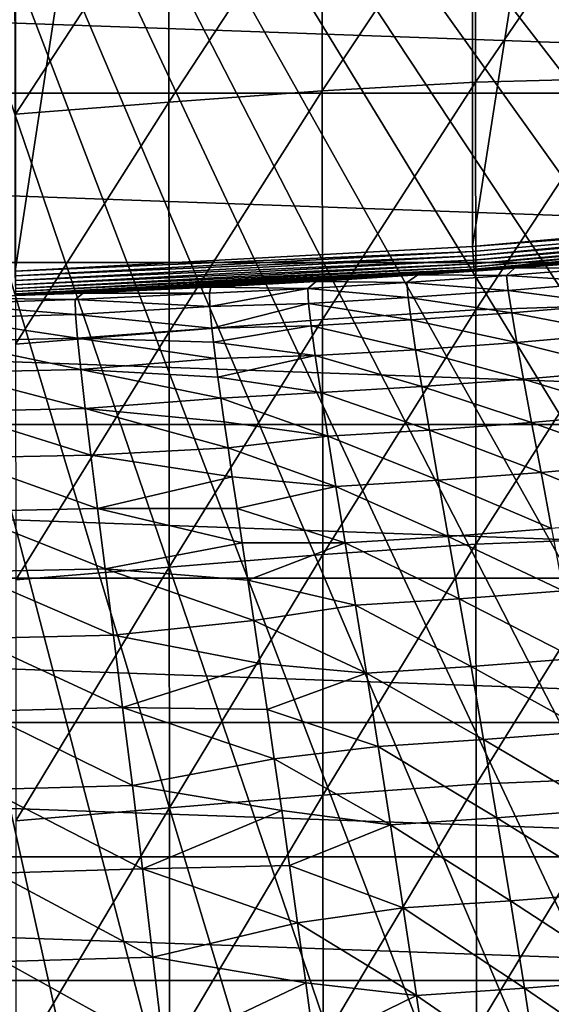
# Model space of a CAD drawing. Header units: metres. Extents: x -22 to 72, y -237 to 23.
# Tile 199 of 256: x 3.78 to 8.11, y -18.21 to -10.19. Entities that reach past the tile are written whole.
import ezdxf

# ---------------------------------------------------------------- set-up
doc = ezdxf.new("R2010")
doc.units = ezdxf.units.M
doc.layers.add('solid_509588_MEDIA_SW0001', color=7, linetype='CONTINUOUS')

msp = doc.modelspace()

# ---------------------------------------------------------------- linework, layer by layer
at = {"layer": 'solid_509588_MEDIA_SW0001'}
for points in [[(3.724981, 12.233763, 132.943756), (7.452687, 12.034698, 132.943756), (3.739895, -12.233231, 132.943756)], [(7.452687, 12.034698, 132.943756), (7.467566, -12.033637, 132.943756), (3.739895, -12.233231, 132.943756)], [(7.452687, 12.034698, 132.943756), (11.167549, 11.703291, 132.943756), (7.467566, -12.033637, 132.943756)], [(11.167549, 11.703291, 132.943756), (11.167549, -11.703291, 132.943756), (7.467566, -12.033637, 132.943756)], [(17.696192, -10.79983, 132.530869), (18.078817, -10.146324, 132.530869), (0, 0, 132.892746)], [(17.289955, -11.438926, 132.530869), (17.696192, -10.79983, 132.530869), (0, 0, 132.892746)], [(16.860647, -12.062758, 132.530869), (17.289955, -11.438926, 132.530869), (0, 0, 132.892746)], [(16.408842, -12.670496, 132.530869), (16.860647, -12.062758, 132.530869), (0, 0, 132.892746)], [(15.935143, -13.261327, 132.530869), (16.408842, -12.670496, 132.530869), (0, 0, 132.892746)], [(15.440181, -13.834463, 132.530869), (15.935143, -13.261327, 132.530869), (0, 0, 132.892746)], [(14.924617, -14.38914, 132.530869), (15.440181, -13.834463, 132.530869), (0, 0, 132.892746)], [(14.389139, -14.924617, 132.530869), (14.924617, -14.38914, 132.530869), (0, 0, 132.892746)], [(13.834463, -15.440181, 132.530869), (14.389139, -14.924617, 132.530869), (0, 0, 132.892746)], [(13.261327, -15.935143, 132.530869), (13.834463, -15.440181, 132.530869), (0, 0, 132.892746)], [(12.670495, -16.408842, 132.530869), (13.261327, -15.935143, 132.530869), (0, 0, 132.892746)], [(12.062758, -16.860647, 132.530869), (12.670495, -16.408842, 132.530869), (0, 0, 132.892746)], [(11.438926, -17.289955, 132.530869), (12.062758, -16.860647, 132.530869), (0, 0, 132.892746)], [(10.799829, -17.696192, 132.530869), (11.438926, -17.289955, 132.530869), (0, 0, 132.892746)], [(10.146324, -18.078817, 132.530869), (10.799829, -17.696192, 132.530869), (0, 0, 132.892746)], [(9.47928, -18.437321, 132.530869), (10.146324, -18.078817, 132.530869), (0, 0, 132.892746)], [(8.799587, -18.771223, 132.530869), (9.47928, -18.437321, 132.530869), (0, 0, 132.892746)], [(8.108154, -19.080078, 132.530869), (8.799587, -18.771223, 132.530869), (0, 0, 132.892746)], [(7.405901, -19.363476, 132.530869), (8.108154, -19.080078, 132.530869), (0, 0, 132.892746)], [(6.693768, -19.621035, 132.530869), (7.405901, -19.363476, 132.530869), (0, 0, 132.892746)], [(5.972702, -19.852415, 132.530869), (6.693768, -19.621035, 132.530869), (0, 0, 132.892746)], [(5.243667, -20.057306, 132.530869), (5.972702, -19.852415, 132.530869), (0, 0, 132.892746)], [(4.507635, -20.235434, 132.530869), (5.243667, -20.057306, 132.530869), (0, 0, 132.892746)], [(3.765589, -20.38656, 132.530869), (4.507635, -20.235434, 132.530869), (0, 0, 132.892746)], [(7.490392, -8.891963, 283.918427), (6.242532, -8.954754, 284.070068), (6.243972, -10.765094, 285.177795)], [(7.492286, -10.693715, 285.031677), (7.490392, -8.891963, 283.918427), (6.243972, -10.765094, 285.177795)], [(8.73559, -8.869314, 283.77475), (7.490392, -8.891963, 283.918427), (7.492286, -10.693715, 285.031677)], [(8.737646, -10.661523, 284.889648), (8.73559, -8.869314, 283.77475), (7.492286, -10.693715, 285.031677)], [(6.242532, -8.954754, 284.070068), (4.993229, -9.04051, 284.219055), (4.99411, -10.858285, 285.31897)], [(6.243972, -10.765094, 285.177795), (6.242532, -8.954754, 284.070068), (4.99411, -10.858285, 285.31897)], [(4.993229, -9.04051, 284.219055), (3.743584, -9.131458, 284.35321), (3.743965, -10.955307, 285.44455)], [(4.99411, -10.858285, 285.31897), (4.993229, -9.04051, 284.219055), (3.743965, -10.955307, 285.44455)], [(19.747696, -10.783265), (-19.747696, -10.783265), (-20.466829, -9.346505)], [(20.466829, -9.346505), (19.747696, -10.783265), (-20.466829, -9.346505)], [(8.737646, -10.661523, 284.889648), (7.492286, -10.693715, 285.031677), (7.494231, -12.549767, 286.062195)], [(8.739727, -12.509052, 285.922821), (8.737646, -10.661523, 284.889648), (7.494231, -12.549767, 286.062195)], [(7.492286, -10.693715, 285.031677), (6.243972, -10.765094, 285.177795), (6.245481, -12.628379, 286.201965)], [(7.494231, -12.549767, 286.062195), (7.492286, -10.693715, 285.031677), (6.245481, -12.628379, 286.201965)], [(18.928516, -12.163916), (-18.928516, -12.163916), (-19.747696, -10.783265)], [(19.747696, -10.783265), (18.928516, -12.163916), (-19.747696, -10.783265)], [(6.243972, -10.765094, 285.177795), (4.99411, -10.858285, 285.31897), (4.995066, -12.72751, 286.334534)], [(6.245481, -12.628379, 286.201965), (6.243972, -10.765094, 285.177795), (4.995066, -12.72751, 286.334534)], [(4.99411, -10.858285, 285.31897), (3.743965, -10.955307, 285.44455), (3.744414, -12.829172, 286.450958)], [(4.995066, -12.72751, 286.334534), (4.99411, -10.858285, 285.31897), (3.744414, -12.829172, 286.450958)], [(11.172292, -11.747541, 132.948761), (7.467566, -12.033637, 132.943756), (11.167549, -11.703291, 132.943756)], [(11.172292, -11.747541, 132.948761), (7.47056, -12.072513, 132.947601), (7.467566, -12.033637, 132.943756)], [(11.172292, -11.747541, 132.948761), (7.473233, -12.109936, 132.958969), (7.47056, -12.072513, 132.947601)], [(11.172292, -11.747541, 132.948761), (11.176801, -11.789614, 132.963577), (7.473233, -12.109936, 132.958969)], [(11.176801, -11.789614, 132.963577), (7.475697, -12.144425, 132.977463), (7.473233, -12.109936, 132.958969)], [(11.176801, -11.789614, 132.963577), (11.180844, -11.827349, 132.987442), (7.475697, -12.144425, 132.977463)], [(11.180844, -11.827349, 132.987442), (7.477857, -12.174656, 133.002335), (7.475697, -12.144425, 132.977463)], [(11.180844, -11.827349, 132.987442), (11.18422, -11.85885, 133.019165), (7.477857, -12.174656, 133.002335)], [(11.18422, -11.85885, 133.019165), (7.479629, -12.199465, 133.032639), (7.477857, -12.174656, 133.002335)], [(11.18422, -11.85885, 133.019165), (11.186759, -11.882536, 133.057129), (7.479629, -12.199465, 133.032639)], [(11.186759, -11.882536, 133.057129), (7.480946, -12.2179, 133.067215), (7.479629, -12.199465, 133.032639)], [(11.186759, -11.882536, 133.057129), (11.188333, -11.897216, 133.099472), (7.480946, -12.2179, 133.067215)], [(11.188333, -11.897216, 133.099472), (7.481757, -12.229253, 133.104736), (7.480946, -12.2179, 133.067215)], [(11.188333, -11.897216, 133.099472), (11.188862, -11.902152, 133.143753), (7.481757, -12.229253, 133.104736)], [(7.481757, -12.229253, 133.104736), (11.188862, -11.902152, 133.143753), (7.482031, -12.233086, 133.143753)], [(7.811562, -12.209023, 245.443756), (7.482031, -12.233086, 133.143753), (11.188862, -11.902152, 133.143753)], [(8.539557, -12.152166, 245.443756), (7.811562, -12.209023, 245.443756), (11.188862, -11.902152, 133.143753)], [(7.47056, -12.072513, 132.947601), (3.739895, -12.233231, 132.943756), (7.467566, -12.033637, 132.943756)], [(3.741385, -12.272238, 132.947601), (3.739895, -12.233231, 132.943756), (7.47056, -12.072513, 132.947601)], [(3.741385, -12.272238, 132.947601), (7.47056, -12.072513, 132.947601), (7.473233, -12.109936, 132.958969)], [(3.742723, -12.309732, 132.958969), (3.741385, -12.272238, 132.947601), (7.473233, -12.109936, 132.958969)], [(3.742723, -12.309732, 132.958969), (7.473233, -12.109936, 132.958969), (7.475697, -12.144425, 132.977463)], [(18.011908, -13.484106), (-18.011908, -13.484106), (-18.928516, -12.163916)], [(18.928516, -12.163916), (18.011908, -13.484106), (-18.928516, -12.163916)], [(3.743958, -12.344288, 132.977463), (3.742723, -12.309732, 132.958969), (7.475697, -12.144425, 132.977463)], [(3.743958, -12.344288, 132.977463), (7.475697, -12.144425, 132.977463), (7.477857, -12.174656, 133.002335)], [(3.745039, -12.374576, 133.002335), (3.743958, -12.344288, 132.977463), (7.477857, -12.174656, 133.002335)], [(3.745039, -12.374576, 133.002335), (7.477857, -12.174656, 133.002335), (7.479629, -12.199465, 133.032639)], [(8.57073, -12.20399, 246.432358), (7.811562, -12.209023, 245.443756), (8.539557, -12.152166, 245.443756)], [(3.745927, -12.399432, 133.032639), (3.745039, -12.374576, 133.002335), (7.479629, -12.199465, 133.032639)], [(3.745927, -12.399432, 133.032639), (7.479629, -12.199465, 133.032639), (7.480946, -12.2179, 133.067215)], [(3.746586, -12.417903, 133.067215), (3.745927, -12.399432, 133.032639), (7.480946, -12.2179, 133.067215)], [(3.746586, -12.417903, 133.067215), (7.480946, -12.2179, 133.067215), (7.481757, -12.229253, 133.104736)], [(3.746992, -12.429276, 133.104736), (3.746586, -12.417903, 133.067215), (7.481757, -12.229253, 133.104736)], [(3.746992, -12.429276, 133.104736), (7.481757, -12.229253, 133.104736), (7.482031, -12.233086, 133.143753)], [(3.746992, -12.429276, 133.104736), (7.482031, -12.233086, 133.143753), (3.747129, -12.433117, 133.143753)], [(4.294623, -12.412136, 245.443756), (3.747129, -12.433117, 133.143753), (7.482031, -12.233086, 133.143753)], [(5.334503, -12.364404, 245.443756), (4.294623, -12.412136, 245.443756), (7.482031, -12.233086, 133.143753)], [(6.193539, -12.317175, 245.443756), (5.334503, -12.364404, 245.443756), (7.482031, -12.233086, 133.143753)], [(7.021121, -12.264994, 245.443756), (6.193539, -12.317175, 245.443756), (7.482031, -12.233086, 133.143753)], [(6.933277, -12.32706, 246.408493), (6.193539, -12.317175, 245.443756), (7.021121, -12.264994, 245.443756)], [(6.933277, -12.32706, 246.408493), (7.021121, -12.264994, 245.443756), (7.74607, -12.270028, 246.419922)], [(6.933277, -12.32706, 246.408493), (7.74607, -12.270028, 246.419922), (7.759412, -12.390469, 247.399658)], [(7.811562, -12.209023, 245.443756), (7.021121, -12.264994, 245.443756), (7.482031, -12.233086, 133.143753)], [(7.74607, -12.270028, 246.419922), (7.021121, -12.264994, 245.443756), (7.811562, -12.209023, 245.443756)], [(7.74607, -12.270028, 246.419922), (7.811562, -12.209023, 245.443756), (8.57073, -12.20399, 246.432358)], [(7.74607, -12.270028, 246.419922), (8.57073, -12.20399, 246.432358), (8.587727, -12.322261, 247.425888)], [(7.759412, -12.390469, 247.399658), (7.74607, -12.270028, 246.419922), (8.587727, -12.322261, 247.425888)], [(6.125847, -12.376083, 246.398224), (5.334503, -12.364404, 245.443756), (6.193539, -12.317175, 245.443756)], [(6.125847, -12.376083, 246.398224), (6.193539, -12.317175, 245.443756), (6.933277, -12.32706, 246.408493)], [(6.125847, -12.376083, 246.398224), (6.933277, -12.32706, 246.408493), (6.942754, -12.448081, 247.375595)], [(6.942754, -12.448081, 247.375595), (6.933277, -12.32706, 246.408493), (7.759412, -12.390469, 247.399658)], [(7.759412, -12.390469, 247.399658), (8.587727, -12.322261, 247.425888), (8.61932, -12.50239, 248.421814)], [(4.294623, -12.412136, 245.443756), (3.19197, -12.451471, 245.443756), (3.747129, -12.433117, 133.143753)], [(4.229643, -12.465824, 246.409714), (3.19197, -12.451471, 245.443756), (4.294623, -12.412136, 245.443756)], [(4.229643, -12.465824, 246.409714), (4.294623, -12.412136, 245.443756), (5.32454, -12.41205, 246.327988)], [(4.229643, -12.465824, 246.409714), (5.32454, -12.41205, 246.327988), (5.327377, -12.521593, 247.242599)], [(5.32454, -12.41205, 246.327988), (4.294623, -12.412136, 245.443756), (5.334503, -12.364404, 245.443756)], [(5.32454, -12.41205, 246.327988), (5.334503, -12.364404, 245.443756), (6.125847, -12.376083, 246.398224)], [(5.327377, -12.521593, 247.242599), (5.32454, -12.41205, 246.327988), (6.125847, -12.376083, 246.398224)], [(5.327377, -12.521593, 247.242599), (6.125847, -12.376083, 246.398224), (6.132038, -12.49637, 247.354065)], [(6.132038, -12.49637, 247.354065), (6.125847, -12.376083, 246.398224), (6.942754, -12.448081, 247.375595)], [(6.942754, -12.448081, 247.375595), (7.759412, -12.390469, 247.399658), (7.787592, -12.572698, 248.380524)], [(7.787592, -12.572698, 248.380524), (7.759412, -12.390469, 247.399658), (8.61932, -12.50239, 248.421814)], [(4.229643, -12.465824, 246.409714), (3.15666, -12.498741, 246.400009), (3.19197, -12.451471, 245.443756)], [(4.229643, -12.465824, 246.409714), (4.232667, -12.588232, 247.375366), (3.15666, -12.498741, 246.400009)], [(4.232667, -12.588232, 247.375366), (3.158264, -12.617349, 247.355408), (3.15666, -12.498741, 246.400009)], [(4.229643, -12.465824, 246.409714), (5.327377, -12.521593, 247.242599), (4.232667, -12.588232, 247.375366)], [(5.343465, -12.697453, 248.188919), (5.327377, -12.521593, 247.242599), (6.132038, -12.49637, 247.354065)], [(5.343465, -12.697453, 248.188919), (6.132038, -12.49637, 247.354065), (6.152385, -12.679103, 248.309021)], [(6.132038, -12.49637, 247.354065), (6.942754, -12.448081, 247.375595), (6.966922, -12.631104, 248.342728)], [(6.152385, -12.679103, 248.309021), (6.132038, -12.49637, 247.354065), (6.966922, -12.631104, 248.342728)], [(6.966922, -12.631104, 248.342728), (6.942754, -12.448081, 247.375595), (7.787592, -12.572698, 248.380524)], [(8.739727, -12.509052, 285.922821), (7.494231, -12.549767, 286.062195), (7.496235, -14.457467, 287.006866)], [(8.741835, -14.409545, 286.871002), (8.739727, -12.509052, 285.922821), (7.496235, -14.457467, 287.006866)], [(7.787592, -12.572698, 248.380524), (8.61932, -12.50239, 248.421814), (8.664428, -12.742139, 249.417557)], [(4.232667, -12.588232, 247.375366), (4.247868, -12.778836, 248.338394), (3.158264, -12.617349, 247.355408)], [(4.232667, -12.588232, 247.375366), (5.327377, -12.521593, 247.242599), (5.343465, -12.697453, 248.188919)], [(4.232667, -12.588232, 247.375366), (5.343465, -12.697453, 248.188919), (4.247868, -12.778836, 248.338394)], [(7.494231, -12.549767, 286.062195), (6.245481, -12.628379, 286.201965), (6.24707, -14.541638, 287.139618)], [(7.496235, -14.457467, 287.006866), (7.494231, -12.549767, 286.062195), (6.24707, -14.541638, 287.139618)], [(6.966922, -12.631104, 248.342728), (7.787592, -12.572698, 248.380524), (7.829515, -12.814456, 249.360077)], [(7.829515, -12.814456, 249.360077), (7.787592, -12.572698, 248.380524), (8.664428, -12.742139, 249.417557)], [(4.247868, -12.778836, 248.338394), (3.169548, -12.805214, 248.307724), (3.158264, -12.617349, 247.355408)], [(6.245481, -12.628379, 286.201965), (4.995066, -12.72751, 286.334534), (4.996109, -14.644897, 287.263092)], [(6.24707, -14.541638, 287.139618), (6.245481, -12.628379, 286.201965), (4.996109, -14.644897, 287.263092)], [(6.152385, -12.679103, 248.309021), (6.966922, -12.631104, 248.342728), (7.004693, -12.873831, 249.307556)], [(7.004693, -12.873831, 249.307556), (6.966922, -12.631104, 248.342728), (7.829515, -12.814456, 249.360077)], [(4.995066, -12.72751, 286.334534), (3.744414, -12.829172, 286.450958), (3.744943, -14.749472, 287.369995)], [(4.996109, -14.644897, 287.263092), (4.995066, -12.72751, 286.334534), (3.744943, -14.749472, 287.369995)], [(4.247868, -12.778836, 248.338394), (5.343465, -12.697453, 248.188919), (5.35663, -12.811801, 248.674255)], [(5.35663, -12.811801, 248.674255), (5.343465, -12.697453, 248.188919), (6.152385, -12.679103, 248.309021)], [(5.35663, -12.811801, 248.674255), (6.152385, -12.679103, 248.309021), (6.185839, -12.921926, 249.260864)], [(6.185839, -12.921926, 249.260864), (6.152385, -12.679103, 248.309021), (7.004693, -12.873831, 249.307556)], [(7.829515, -12.814456, 249.360077), (8.664428, -12.742139, 249.417557), (8.72197, -13.039268, 250.410583)], [(4.247868, -12.778836, 248.338394), (4.27431, -13.034861, 249.296494), (3.169548, -12.805214, 248.307724)], [(4.27431, -13.034861, 249.296494), (3.189766, -13.05946, 249.2547), (3.169548, -12.805214, 248.307724)], [(4.247868, -12.778836, 248.338394), (5.35663, -12.811801, 248.674255), (5.373281, -12.944592, 249.167557)], [(4.247868, -12.778836, 248.338394), (5.373281, -12.944592, 249.167557), (4.27431, -13.034861, 249.296494)], [(5.373281, -12.944592, 249.167557), (5.35663, -12.811801, 248.674255), (6.185839, -12.921926, 249.260864)], [(7.004693, -12.873831, 249.307556), (7.829515, -12.814456, 249.360077), (7.884078, -13.113479, 250.335861)], [(7.884078, -13.113479, 250.335861), (7.829515, -12.814456, 249.360077), (8.72197, -13.039268, 250.410583)], [(6.185839, -12.921926, 249.260864), (7.004693, -12.873831, 249.307556), (7.054978, -13.173955, 250.267746)], [(7.054978, -13.173955, 250.267746), (7.004693, -12.873831, 249.307556), (7.884078, -13.113479, 250.335861)], [(4.27431, -13.034861, 249.296494), (5.373281, -12.944592, 249.167557), (5.393477, -13.096535, 249.668884)], [(5.393477, -13.096535, 249.668884), (5.373281, -12.944592, 249.167557), (6.185839, -12.921926, 249.260864)], [(5.393477, -13.096535, 249.668884), (6.185839, -12.921926, 249.260864), (6.231351, -13.22248, 250.207336)], [(6.231351, -13.22248, 250.207336), (6.185839, -12.921926, 249.260864), (7.054978, -13.173955, 250.267746)], [(4.27431, -13.034861, 249.296494), (4.311055, -13.353527, 250.247375), (3.189766, -13.05946, 249.2547)], [(4.311055, -13.353527, 250.247375), (3.218174, -13.377204, 250.194138), (3.189766, -13.05946, 249.2547)], [(4.27431, -13.034861, 249.296494), (5.393477, -13.096535, 249.668884), (5.417266, -13.268331, 250.178162)], [(4.27431, -13.034861, 249.296494), (5.417266, -13.268331, 250.178162), (4.311055, -13.353527, 250.247375)], [(7.884078, -13.113479, 250.335861), (8.72197, -13.039268, 250.410583), (8.790865, -13.391531, 251.398315)], [(5.417266, -13.268331, 250.178162), (5.393477, -13.096535, 249.668884), (6.231351, -13.22248, 250.207336)], [(7.054978, -13.173955, 250.267746), (7.884078, -13.113479, 250.335861), (7.950183, -13.467499, 251.30545)], [(7.950183, -13.467499, 251.30545), (7.884078, -13.113479, 250.335861), (8.790865, -13.391531, 251.398315)], [(5.417266, -13.268331, 250.178162), (6.231351, -13.22248, 250.207336), (6.287873, -13.578404, 251.146194)], [(6.231351, -13.22248, 250.207336), (7.054978, -13.173955, 250.267746), (7.116691, -13.52917, 251.220963)], [(6.287873, -13.578404, 251.146194), (6.231351, -13.22248, 250.207336), (7.116691, -13.52917, 251.220963)], [(7.116691, -13.52917, 251.220963), (7.054978, -13.173955, 250.267746), (7.950183, -13.467499, 251.30545)], [(4.311055, -13.353527, 250.247375), (5.417266, -13.268331, 250.178162), (5.444676, -13.460591, 250.694931)], [(5.444676, -13.460591, 250.694931), (5.417266, -13.268331, 250.178162), (6.287873, -13.578404, 251.146194)], [(4.311055, -13.353527, 250.247375), (4.357167, -13.732054, 251.188751), (3.218174, -13.377204, 250.194138)], [(4.357167, -13.732054, 251.188751), (3.254027, -13.755566, 251.123779), (3.218174, -13.377204, 250.194138)], [(4.311055, -13.353527, 250.247375), (5.444676, -13.460591, 250.694931), (5.475747, -13.674082, 251.219131)], [(4.311055, -13.353527, 250.247375), (5.475747, -13.674082, 251.219131), (4.357167, -13.732054, 251.188751)], [(7.950183, -13.467499, 251.30545), (8.790865, -13.391531, 251.398315), (8.870031, -13.796682, 252.37822)], [(5.475747, -13.674082, 251.219131), (5.444676, -13.460591, 250.694931), (6.287873, -13.578404, 251.146194)], [(7.116691, -13.52917, 251.220963), (7.950183, -13.467499, 251.30545), (8.026731, -13.874248, 252.266418)], [(8.026731, -13.874248, 252.266418), (7.950183, -13.467499, 251.30545), (8.870031, -13.796682, 252.37822)], [(17.00452, -14.734195), (-17.00452, -14.734195), (-18.011908, -13.484106)], [(18.011908, -13.484106), (17.00452, -14.734195), (-18.011908, -13.484106)], [(6.287873, -13.578404, 251.146194), (7.116691, -13.52917, 251.220963), (7.188741, -13.937165, 252.164871)], [(7.188741, -13.937165, 252.164871), (7.116691, -13.52917, 251.220963), (8.026731, -13.874248, 252.266418)], [(5.475747, -13.674082, 251.219131), (6.287873, -13.578404, 251.146194), (6.354355, -13.987333, 252.075195)], [(6.354355, -13.987333, 252.075195), (6.287873, -13.578404, 251.146194), (7.188741, -13.937165, 252.164871)], [(4.357167, -13.732054, 251.188751), (5.475747, -13.674082, 251.219131), (5.510472, -13.909334, 251.750092)], [(5.510472, -13.909334, 251.750092), (5.475747, -13.674082, 251.219131), (6.354355, -13.987333, 252.075195)], [(4.357167, -13.732054, 251.188751), (4.41171, -14.167655, 252.118301), (3.254027, -13.755566, 251.123779)], [(4.41171, -14.167655, 252.118301), (3.296582, -14.19166, 252.041397), (3.254027, -13.755566, 251.123779)], [(4.357167, -13.732054, 251.188751), (5.510472, -13.909334, 251.750092), (4.41171, -14.167655, 252.118301)], [(8.026731, -13.874248, 252.266418), (8.870031, -13.796682, 252.37822), (8.958388, -14.252472, 253.347733)], [(7.188741, -13.937165, 252.164871), (8.026731, -13.874248, 252.266418), (8.112624, -14.33145, 253.216309)], [(8.112624, -14.33145, 253.216309), (8.026731, -13.874248, 252.266418), (8.958388, -14.252472, 253.347733)], [(4.41171, -14.167655, 252.118301), (5.510472, -13.909334, 251.750092), (5.548835, -14.16691, 252.287186)], [(5.548835, -14.16691, 252.287186), (5.510472, -13.909334, 251.750092), (6.354355, -13.987333, 252.075195)], [(6.354355, -13.987333, 252.075195), (7.188741, -13.937165, 252.164871), (7.270041, -14.395625, 253.097122)], [(7.270041, -14.395625, 253.097122), (7.188741, -13.937165, 252.164871), (8.112624, -14.33145, 253.216309)], [(5.548835, -14.16691, 252.287186), (6.354355, -13.987333, 252.075195), (6.429751, -14.446898, 252.992096)], [(6.429751, -14.446898, 252.992096), (6.354355, -13.987333, 252.075195), (7.270041, -14.395625, 253.097122)], [(4.41171, -14.167655, 252.118301), (4.473747, -14.657546, 253.033737), (3.296582, -14.19166, 252.041397)], [(4.473747, -14.657546, 253.033737), (3.345093, -14.682602, 252.944778), (3.296582, -14.19166, 252.041397)], [(4.41171, -14.167655, 252.118301), (5.548835, -14.16691, 252.287186), (5.5908, -14.447313, 252.829758)], [(4.41171, -14.167655, 252.118301), (5.5908, -14.447313, 252.829758), (4.473747, -14.657546, 253.033737)], [(5.5908, -14.447313, 252.829758), (5.548835, -14.16691, 252.287186), (6.429751, -14.446898, 252.992096)], [(7.270041, -14.395625, 253.097122), (8.112624, -14.33145, 253.216309), (8.20676, -14.836827, 254.152695)], [(6.429751, -14.446898, 252.992096), (7.270041, -14.395625, 253.097122), (7.359504, -14.902231, 254.015411)], [(7.359504, -14.902231, 254.015411), (7.270041, -14.395625, 253.097122), (8.20676, -14.836827, 254.152695)], [(8.741835, -14.409545, 286.871002), (7.496235, -14.457467, 287.006866), (7.498307, -16.414133, 287.862701)], [(8.743973, -16.360622, 287.731049), (8.741835, -14.409545, 286.871002), (7.498307, -16.414133, 287.862701)], [(4.473747, -14.657546, 253.033737), (5.5908, -14.447313, 252.829758), (5.63631, -14.751013, 253.377045)], [(5.63631, -14.751013, 253.377045), (5.5908, -14.447313, 252.829758), (6.429751, -14.446898, 252.992096)], [(5.63631, -14.751013, 253.377045), (6.429751, -14.446898, 252.992096), (6.513011, -14.954724, 253.894653)], [(7.496235, -14.457467, 287.006866), (6.24707, -14.541638, 287.139618), (6.248751, -16.501854, 287.987976)], [(7.498307, -16.414133, 287.862701), (7.496235, -14.457467, 287.006866), (6.248751, -16.501854, 287.987976)], [(6.513011, -14.954724, 253.894653), (6.429751, -14.446898, 252.992096), (7.359504, -14.902231, 254.015411)], [(6.24707, -14.541638, 287.139618), (4.996109, -14.644897, 287.263092), (4.997252, -16.607088, 288.102051)], [(6.248751, -16.501854, 287.987976), (6.24707, -14.541638, 287.139618), (4.997252, -16.607088, 288.102051)], [(4.473747, -14.657546, 253.033737), (4.542341, -15.198936, 253.932755), (3.345093, -14.682602, 252.944778)], [(4.996109, -14.644897, 287.263092), (3.744943, -14.749472, 287.369995), (3.745564, -16.712549, 288.19928)], [(4.997252, -16.607088, 288.102051), (4.996109, -14.644897, 287.263092), (3.745564, -16.712549, 288.19928)], [(4.473747, -14.657546, 253.033737), (5.63631, -14.751013, 253.377045), (5.685296, -15.078512, 253.92836)], [(4.473747, -14.657546, 253.033737), (5.685296, -15.078512, 253.92836), (4.542341, -15.198936, 253.932755)], [(15.90965, -15.910117), (-15.90965, -15.910117), (-17.00452, -14.734195)], [(17.00452, -14.734195), (15.90965, -15.910117), (-17.00452, -14.734195)], [(4.542341, -15.198936, 253.932755), (3.398816, -15.225503, 253.83168), (3.345093, -14.682602, 252.944778)], [(5.685296, -15.078512, 253.92836), (5.63631, -14.751013, 253.377045), (6.513011, -14.954724, 253.894653)], [(7.359504, -14.902231, 254.015411), (8.20676, -14.836827, 254.152695), (8.308043, -15.388103, 255.073151)], [(6.513011, -14.954724, 253.894653), (7.359504, -14.902231, 254.015411), (7.456039, -15.454664, 254.917389)], [(7.456039, -15.454664, 254.917389), (7.359504, -14.902231, 254.015411), (8.308043, -15.388103, 255.073151)], [(5.685296, -15.078512, 253.92836), (6.513011, -14.954724, 253.894653), (6.603086, -15.508439, 254.780624)], [(6.603086, -15.508439, 254.780624), (6.513011, -14.954724, 253.894653), (7.456039, -15.454664, 254.917389)], [(4.542341, -15.198936, 253.932755), (5.685296, -15.078512, 253.92836), (5.737623, -15.429954, 254.482483)], [(5.737623, -15.429954, 254.482483), (5.685296, -15.078512, 253.92836), (6.603086, -15.508439, 254.780624)], [(4.542341, -15.198936, 253.932755), (4.616554, -15.789032, 254.81308), (3.398816, -15.225503, 253.83168)], [(4.616554, -15.789032, 254.81308), (3.457006, -15.817475, 254.699875), (3.398816, -15.225503, 253.83168)], [(4.542341, -15.198936, 253.932755), (5.737623, -15.429954, 254.482483), (4.616554, -15.789032, 254.81308)], [(7.456039, -15.454664, 254.917389), (8.308043, -15.388103, 255.073151), (8.41537, -15.98299, 255.97522)], [(4.616554, -15.789032, 254.81308), (5.737623, -15.429954, 254.482483), (5.793173, -15.805717, 255.038559)], [(5.793173, -15.805717, 255.038559), (5.737623, -15.429954, 254.482483), (6.603086, -15.508439, 254.780624)], [(6.603086, -15.508439, 254.780624), (7.456039, -15.454664, 254.917389), (7.55856, -16.050596, 255.80072)], [(7.55856, -16.050596, 255.80072), (7.456039, -15.454664, 254.917389), (8.41537, -15.98299, 255.97522)], [(5.793173, -15.805717, 255.038559), (6.603086, -15.508439, 254.780624), (6.698928, -16.105663, 255.647781)], [(6.698928, -16.105663, 255.647781), (6.603086, -15.508439, 254.780624), (7.55856, -16.050596, 255.80072)], [(4.616554, -15.789032, 254.81308), (4.695452, -16.425041, 255.672394), (3.457006, -15.817475, 254.699875)], [(4.616554, -15.789032, 254.81308), (5.793173, -15.805717, 255.038559), (5.851723, -16.205582, 255.594971)], [(4.616554, -15.789032, 254.81308), (5.851723, -16.205582, 255.594971), (4.695452, -16.425041, 255.672394)], [(4.695452, -16.425041, 255.672394), (3.518919, -16.455627, 255.547134), (3.457006, -15.817475, 254.699875)], [(5.851723, -16.205582, 255.594971), (5.793173, -15.805717, 255.038559), (6.698928, -16.105663, 255.647781)], [(14.734352, -17.004372), (-14.734352, -17.004372), (-15.90965, -15.910117)], [(15.90965, -15.910117), (14.734352, -17.004372), (-15.90965, -15.910117)], [(7.55856, -16.050596, 255.80072), (8.41537, -15.98299, 255.97522), (8.527645, -16.619205, 256.856506)], [(5.851723, -16.205582, 255.594971), (6.698928, -16.105663, 255.647781), (6.799488, -16.744013, 256.493866)], [(6.698928, -16.105663, 255.647781), (7.55856, -16.050596, 255.80072), (7.665978, -16.687704, 256.663086)], [(6.799488, -16.744013, 256.493866), (6.698928, -16.105663, 255.647781), (7.665978, -16.687704, 256.663086)], [(7.665978, -16.687704, 256.663086), (7.55856, -16.050596, 255.80072), (8.527645, -16.619205, 256.856506)], [(4.695452, -16.425041, 255.672394), (5.851723, -16.205582, 255.594971), (5.912923, -16.628532, 256.1492)], [(5.912923, -16.628532, 256.1492), (5.851723, -16.205582, 255.594971), (6.799488, -16.744013, 256.493866)], [(8.743973, -16.360622, 287.731049), (7.498307, -16.414133, 287.862701), (7.500455, -18.417053, 288.62674)], [(8.746146, -18.359888, 288.499878), (8.743973, -16.360622, 287.731049), (7.500455, -18.417053, 288.62674)], [(4.695452, -16.425041, 255.672394), (4.778096, -17.104164, 256.508423), (3.518919, -16.455627, 255.547134)], [(4.695452, -16.425041, 255.672394), (5.912923, -16.628532, 256.1492), (4.778096, -17.104164, 256.508423)], [(7.498307, -16.414133, 287.862701), (6.248751, -16.501854, 287.987976), (6.250535, -18.505966, 288.744263)], [(7.500455, -18.417053, 288.62674), (7.498307, -16.414133, 287.862701), (6.250535, -18.505966, 288.744263)], [(4.778096, -17.104164, 256.508423), (3.58381, -17.137068, 256.371246), (3.518919, -16.455627, 255.547134)], [(6.248751, -16.501854, 287.987976), (4.997252, -16.607088, 288.102051), (4.998507, -18.61068, 288.848969)], [(6.250535, -18.505966, 288.744263), (6.248751, -16.501854, 287.987976), (4.998507, -18.61068, 288.848969)], [(4.997252, -16.607088, 288.102051), (3.745564, -16.712549, 288.19928), (3.746288, -18.714685, 288.936676)], [(4.998507, -18.61068, 288.848969), (4.997252, -16.607088, 288.102051), (3.746288, -18.714685, 288.936676)], [(4.778096, -17.104164, 256.508423), (5.912923, -16.628532, 256.1492), (5.976576, -17.074697, 256.700439)], [(5.976576, -17.074697, 256.700439), (5.912923, -16.628532, 256.1492), (6.799488, -16.744013, 256.493866)], [(7.665978, -16.687704, 256.663086), (8.527645, -16.619205, 256.856506), (8.643766, -17.294458, 257.714539)], [(5.976576, -17.074697, 256.700439), (6.799488, -16.744013, 256.493866), (6.903718, -17.421106, 257.31665)], [(6.799488, -16.744013, 256.493866), (7.665978, -16.687704, 256.663086), (7.777205, -17.363651, 257.502197)], [(6.903718, -17.421106, 257.31665), (6.799488, -16.744013, 256.493866), (7.777205, -17.363651, 257.502197)], [(7.777205, -17.363651, 257.502197), (7.665978, -16.687704, 256.663086), (8.643766, -17.294458, 257.714539)], [(13.483805, -18.012094), (-13.483805, -18.012094), (-14.734352, -17.004372)], [(14.734352, -17.004372), (13.483805, -18.012094), (-14.734352, -17.004372)], [(4.778096, -17.104164, 256.508423), (5.976576, -17.074697, 256.700439), (6.042233, -17.542507, 257.245941)], [(6.042233, -17.542507, 257.245941), (5.976576, -17.074697, 256.700439), (6.903718, -17.421106, 257.31665)], [(4.778096, -17.104164, 256.508423), (4.863551, -17.823603, 257.318878), (3.58381, -17.137068, 256.371246)], [(4.863551, -17.823603, 257.318878), (3.650935, -17.858902, 257.169983), (3.58381, -17.137068, 256.371246)], [(4.778096, -17.104164, 256.508423), (6.042233, -17.542507, 257.245941), (4.863551, -17.823603, 257.318878)], [(7.777205, -17.363651, 257.502197), (8.643766, -17.294458, 257.714539), (8.762637, -18.006456, 258.546936)], [(6.903718, -17.421106, 257.31665), (7.777205, -17.363651, 257.502197), (7.891153, -18.076109, 258.315643)], [(7.891153, -18.076109, 258.315643), (7.777205, -17.363651, 257.502197), (8.762637, -18.006456, 258.546936)], [(6.042233, -17.542507, 257.245941), (6.903718, -17.421106, 257.31665), (7.010571, -18.134554, 258.113922)], [(7.010571, -18.134554, 258.113922), (6.903718, -17.421106, 257.31665), (7.891153, -18.076109, 258.315643)], [(4.863551, -17.823603, 257.318878), (6.042233, -17.542507, 257.245941), (6.109668, -18.032015, 257.785034)], [(6.109668, -18.032015, 257.785034), (6.042233, -17.542507, 257.245941), (7.010571, -18.134554, 258.113922)], [(4.863551, -17.823603, 257.318878), (4.950879, -18.580555, 258.10144), (3.650935, -17.858902, 257.169983)], [(4.950879, -18.580555, 258.10144), (3.719549, -18.618233, 257.941071), (3.650935, -17.858902, 257.169983)], [(4.863551, -17.823603, 257.318878), (6.109668, -18.032015, 257.785034), (4.950879, -18.580555, 258.10144)], [(12.164405, -18.928194), (-12.164405, -18.928194), (-13.483805, -18.012094)], [(13.483805, -18.012094), (12.164405, -18.928194), (-13.483805, -18.012094)], [(4.950879, -18.580555, 258.10144), (6.109668, -18.032015, 257.785034), (6.178312, -18.54085, 258.314545)], [(6.178312, -18.54085, 258.314545), (6.109668, -18.032015, 257.785034), (7.010571, -18.134554, 258.113922)], [(7.891153, -18.076109, 258.315643), (8.762637, -18.006456, 258.546936), (8.883156, -18.752907, 259.351227)], [(7.010571, -18.134554, 258.113922), (7.891153, -18.076109, 258.315643), (8.006733, -18.822739, 259.101196)], [(8.006733, -18.822739, 259.101196), (7.891153, -18.076109, 258.315643), (8.883156, -18.752907, 259.351227)], [(6.178312, -18.54085, 258.314545), (7.010571, -18.134554, 258.113922), (7.118995, -18.881966, 258.883423)], [(7.118995, -18.881966, 258.883423), (7.010571, -18.134554, 258.113922), (8.006733, -18.822739, 259.101196)]]:
    msp.add_3dface(points, dxfattribs=at)

doc.saveas('drawing.dxf')
